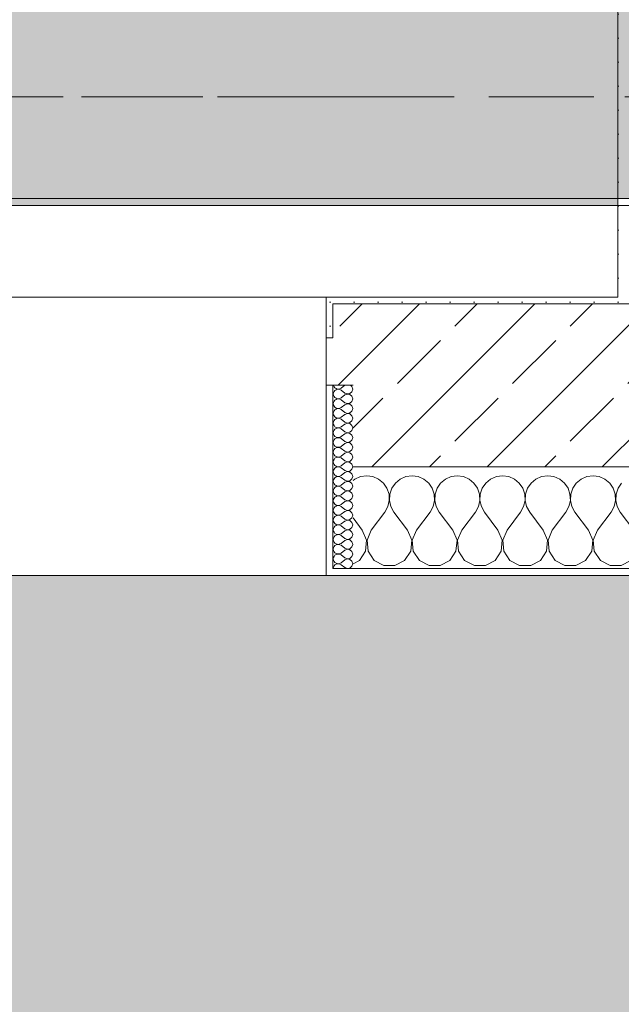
# Model space of a CAD drawing. Header units: metres. Extents: x -3.6 to 84.5, y -11 to 16.8.
# Tile 173 of 228: x 49.9 to 50.8, y -0.8 to 0.7. Entities that reach past the tile are written whole.
import ezdxf

# ---------------------------------------------------------------- set-up
doc = ezdxf.new("R2010")
doc.units = ezdxf.units.M
doc.header["$MEASUREMENT"] = 0
doc.linetypes.add('Achse', pattern=[0.2, 0.1, -0.05, 0, -0.05])
doc.linetypes.add('Strichlinie doppelt', pattern=[0.546806, 0.264583, -0.105833, 0.070556, -0.105833])
for name, color, linetype in [('302 - Elemente.Schraffur', 7, 'Continuous'), ('451 - Universal.Achsen Raster', 7, 'Continuous'), ('604 - Struktur.Wand Aussen', 7, 'Continuous'), ('607 - Struktur.Stütze', 7, 'Continuous'), ('608 - Struktur.Träger', 7, 'Continuous')]:
    doc.layers.add(name, color=color, linetype=linetype)
pattern_1 = [(45, (0, 0), (-0.01767767, 0.01767767), [0, -0.025])]
pattern_2 = [(0, (0, 0), (0, 0.08660254), [0, -0.05]), (0, (0.025, 0.0433), (0, 0.08660254), [0, -0.05])]
pattern_3 = [(45, (0, 0), (-0.08485281, 0.08485281), []), (45, (-0.04243, 0.04243), (-0.08485281, 0.08485281), [0.09, -0.03])]

# ---------------------------------------------------------------- blocks, each defined once
blk = doc.blocks.new('*X87')
at = {"layer": '604 - Struktur.Wand Aussen', "color": 7, "linetype": 'Continuous', "lineweight": 5}
for p, q in [((50.3825, -0.0133), (50.38, -0.0154)), ((50.3909, -0.0096), (50.3825, -0.0133)), ((50.4, -0.0083), (50.3909, -0.0096)), ((50.4091, -0.0096), (50.4, -0.0083)), ((50.4175, -0.0133), (50.4091, -0.0096)), ((50.4246, -0.0192), (50.4175, -0.0133)), ((50.4491, -0.0133), (50.4421, -0.0192)), ((50.4576, -0.0096), (50.4491, -0.0133)), ((50.4667, -0.0083), (50.4576, -0.0096)), ((50.4758, -0.0096), (50.4667, -0.0083)), ((50.4842, -0.0133), (50.4758, -0.0096)), ((50.4913, -0.0192), (50.4842, -0.0133)), ((50.5158, -0.0133), (50.5087, -0.0192)), ((50.5242, -0.0096), (50.5158, -0.0133)), ((50.5333, -0.0083), (50.5242, -0.0096)), ((50.5424, -0.0096), (50.5333, -0.0083)), ((50.5509, -0.0133), (50.5424, -0.0096)), ((50.5579, -0.0192), (50.5509, -0.0133)), ((50.5825, -0.0133), (50.5754, -0.0192)), ((50.5909, -0.0096), (50.5825, -0.0133)), ((50.6, -0.0083), (50.5909, -0.0096)), ((50.6091, -0.0096), (50.6, -0.0083)), ((50.6175, -0.0133), (50.6091, -0.0096)), ((50.6246, -0.0192), (50.6175, -0.0133)), ((50.6491, -0.0133), (50.6421, -0.0192)), ((50.6576, -0.0096), (50.6491, -0.0133)), ((50.6667, -0.0083), (50.6576, -0.0096)), ((50.6758, -0.0096), (50.6667, -0.0083)), ((50.6842, -0.0133), (50.6758, -0.0096)), ((50.6913, -0.0192), (50.6842, -0.0133)), ((50.7158, -0.0133), (50.7087, -0.0192)), ((50.7242, -0.0096), (50.7158, -0.0133)), ((50.7333, -0.0083), (50.7242, -0.0096)), ((50.7424, -0.0096), (50.7333, -0.0083)), ((50.7509, -0.0133), (50.7424, -0.0096)), ((50.7579, -0.0192), (50.7509, -0.0133)), ((50.4298, -0.0268), (50.4246, -0.0192)), ((50.4328, -0.0355), (50.4298, -0.0268)), ((50.4369, -0.0268), (50.4339, -0.0355)), ((50.4421, -0.0192), (50.4369, -0.0268)), ((50.4965, -0.0268), (50.4913, -0.0192)), ((50.4994, -0.0355), (50.4965, -0.0268)), ((50.5035, -0.0268), (50.5006, -0.0355)), ((50.5087, -0.0192), (50.5035, -0.0268)), ((50.5631, -0.0268), (50.5579, -0.0192)), ((50.5661, -0.0355), (50.5631, -0.0268)), ((50.5702, -0.0268), (50.5672, -0.0355)), ((50.5754, -0.0192), (50.5702, -0.0268)), ((50.6298, -0.0268), (50.6246, -0.0192)), ((50.6328, -0.0355), (50.6298, -0.0268)), ((50.6369, -0.0268), (50.6339, -0.0355)), ((50.6421, -0.0192), (50.6369, -0.0268)), ((50.6965, -0.0268), (50.6913, -0.0192)), ((50.6994, -0.0355), (50.6965, -0.0268)), ((50.7035, -0.0268), (50.7006, -0.0355)), ((50.7087, -0.0192), (50.7035, -0.0268)), ((50.7631, -0.0268), (50.7579, -0.0192)), ((50.7661, -0.0355), (50.7631, -0.0268)), ((50.7702, -0.0268), (50.7672, -0.0355)), ((50.7754, -0.0192), (50.7702, -0.0268)), ((50.4332, -0.0447), (50.4328, -0.0355)), ((50.4339, -0.0355), (50.4335, -0.0447)), ((50.4999, -0.0447), (50.4994, -0.0355)), ((50.5006, -0.0355), (50.5001, -0.0447)), ((50.5665, -0.0447), (50.5661, -0.0355)), ((50.5672, -0.0355), (50.5668, -0.0447)), ((50.6332, -0.0447), (50.6328, -0.0355)), ((50.6339, -0.0355), (50.6335, -0.0447)), ((50.6999, -0.0447), (50.6994, -0.0355)), ((50.7006, -0.0355), (50.7001, -0.0447)), ((50.7665, -0.0447), (50.7661, -0.0355)), ((50.7672, -0.0355), (50.7668, -0.0447)), ((50.4267, -0.0617), (50.4311, -0.0536)), ((50.4311, -0.0536), (50.4332, -0.0447)), ((50.4335, -0.0447), (50.4355, -0.0536)), ((50.4355, -0.0536), (50.44, -0.0617)), ((50.4933, -0.0617), (50.4978, -0.0536)), ((50.4978, -0.0536), (50.4999, -0.0447)), ((50.5001, -0.0447), (50.5022, -0.0536)), ((50.5022, -0.0536), (50.5067, -0.0617)), ((50.56, -0.0617), (50.5645, -0.0536)), ((50.5645, -0.0536), (50.5665, -0.0447)), ((50.5668, -0.0447), (50.5689, -0.0536)), ((50.5689, -0.0536), (50.5733, -0.0617)), ((50.6267, -0.0617), (50.6311, -0.0536)), ((50.6311, -0.0536), (50.6332, -0.0447)), ((50.6335, -0.0447), (50.6355, -0.0536)), ((50.6355, -0.0536), (50.64, -0.0617)), ((50.6933, -0.0617), (50.6978, -0.0536)), ((50.6978, -0.0536), (50.6999, -0.0447)), ((50.7001, -0.0447), (50.7022, -0.0536)), ((50.7022, -0.0536), (50.7067, -0.0617)), ((50.76, -0.0617), (50.7645, -0.0536)), ((50.7645, -0.0536), (50.7665, -0.0447)), ((50.7668, -0.0447), (50.7689, -0.0536)), ((50.7689, -0.0536), (50.7733, -0.0617)), ((50.3933, -0.0883), (50.38, -0.0705)), ((50.4067, -0.0883), (50.4267, -0.0617)), ((50.46, -0.0883), (50.44, -0.0617)), ((50.4733, -0.0883), (50.4933, -0.0617)), ((50.5267, -0.0883), (50.5067, -0.0617)), ((50.54, -0.0883), (50.56, -0.0617)), ((50.5933, -0.0883), (50.5733, -0.0617)), ((50.6067, -0.0883), (50.6267, -0.0617)), ((50.66, -0.0883), (50.64, -0.0617)), ((50.6733, -0.0883), (50.6933, -0.0617)), ((50.7267, -0.0883), (50.7067, -0.0617)), ((50.74, -0.0883), (50.76, -0.0617)), ((50.7933, -0.0883), (50.7733, -0.0617)), ((50.3996, -0.1033), (50.3933, -0.0883)), ((50.4067, -0.0883), (50.4004, -0.1033)), ((50.4663, -0.1033), (50.46, -0.0883)), ((50.4733, -0.0883), (50.467, -0.1033)), ((50.533, -0.1033), (50.5267, -0.0883)), ((50.54, -0.0883), (50.5337, -0.1033)), ((50.5996, -0.1033), (50.5933, -0.0883)), ((50.6067, -0.0883), (50.6004, -0.1033)), ((50.6663, -0.1033), (50.66, -0.0883)), ((50.6733, -0.0883), (50.667, -0.1033)), ((50.733, -0.1033), (50.7267, -0.0883)), ((50.74, -0.0883), (50.7337, -0.1033)), ((50.3981, -0.1195), (50.3996, -0.1033)), ((50.4004, -0.1033), (50.4019, -0.1195)), ((50.4648, -0.1195), (50.4663, -0.1033)), ((50.467, -0.1033), (50.4686, -0.1195)), ((50.5314, -0.1195), (50.533, -0.1033)), ((50.5337, -0.1033), (50.5352, -0.1195)), ((50.5981, -0.1195), (50.5996, -0.1033)), ((50.6004, -0.1033), (50.6019, -0.1195)), ((50.6648, -0.1195), (50.6663, -0.1033)), ((50.667, -0.1033), (50.6686, -0.1195)), ((50.7314, -0.1195), (50.733, -0.1033)), ((50.7337, -0.1033), (50.7352, -0.1195)), ((50.3891, -0.133), (50.3981, -0.1195)), ((50.4019, -0.1195), (50.4109, -0.133)), ((50.4558, -0.133), (50.4648, -0.1195)), ((50.4686, -0.1195), (50.4776, -0.133)), ((50.5224, -0.133), (50.5314, -0.1195)), ((50.5352, -0.1195), (50.5442, -0.133)), ((50.5891, -0.133), (50.5981, -0.1195)), ((50.6019, -0.1195), (50.6109, -0.133)), ((50.6558, -0.133), (50.6648, -0.1195)), ((50.6686, -0.1195), (50.6776, -0.133)), ((50.7224, -0.133), (50.7314, -0.1195)), ((50.7352, -0.1195), (50.7442, -0.133)), ((50.38, -0.1379), (50.3891, -0.133)), ((50.4109, -0.133), (50.4252, -0.1407)), ((50.4252, -0.1407), (50.4415, -0.1407)), ((50.4415, -0.1407), (50.4558, -0.133)), ((50.4776, -0.133), (50.4919, -0.1407)), ((50.4919, -0.1407), (50.5081, -0.1407)), ((50.5081, -0.1407), (50.5224, -0.133)), ((50.5442, -0.133), (50.5585, -0.1407)), ((50.5585, -0.1407), (50.5748, -0.1407)), ((50.5748, -0.1407), (50.5891, -0.133)), ((50.6109, -0.133), (50.6252, -0.1407)), ((50.6252, -0.1407), (50.6415, -0.1407)), ((50.6415, -0.1407), (50.6558, -0.133)), ((50.6776, -0.133), (50.6919, -0.1407)), ((50.6919, -0.1407), (50.7081, -0.1407)), ((50.7081, -0.1407), (50.7224, -0.133)), ((50.7442, -0.133), (50.7585, -0.1407)), ((50.7585, -0.1407), (50.7748, -0.1407)), ((50.7748, -0.1407), (50.7891, -0.133))]:
    blk.add_line(p, q, dxfattribs=at)
blk = doc.blocks.new('*X125')
at = {"layer": '604 - Struktur.Wand Aussen', "color": 7, "linetype": 'Continuous', "lineweight": 5}
for p, q in [((50.3509, 0.125), (50.351, 0.1245)), ((50.351, 0.1245), (50.3518, 0.1227)), ((50.3518, 0.1227), (50.353, 0.1212)), ((50.353, 0.1174), (50.3518, 0.1159)), ((50.353, 0.1212), (50.3547, 0.12)), ((50.3547, 0.1185), (50.353, 0.1174)), ((50.3547, 0.12), (50.3565, 0.1194)), ((50.3565, 0.1192), (50.3547, 0.1185)), ((50.3565, 0.1194), (50.3585, 0.1193)), ((50.3585, 0.1193), (50.3565, 0.1192)), ((50.3585, 0.1193), (50.3604, 0.1198)), ((50.3604, 0.1188), (50.3585, 0.1193)), ((50.3604, 0.1198), (50.3621, 0.1207)), ((50.3621, 0.1179), (50.3604, 0.1188)), ((50.3678, 0.125), (50.3621, 0.1207)), ((50.3678, 0.1136), (50.3621, 0.1179)), ((50.3782, 0.123), (50.3761, 0.125)), ((50.3793, 0.1193), (50.3782, 0.123)), ((50.3782, 0.1155), (50.3793, 0.1193)), ((50.351, 0.1141), (50.3507, 0.1121)), ((50.3507, 0.1121), (50.351, 0.1102)), ((50.3518, 0.1159), (50.351, 0.1141)), ((50.351, 0.1102), (50.3518, 0.1084)), ((50.3518, 0.1016), (50.351, 0.0998)), ((50.3518, 0.1084), (50.353, 0.1069)), ((50.353, 0.1031), (50.3518, 0.1016)), ((50.353, 0.1069), (50.3547, 0.1058)), ((50.3547, 0.1042), (50.353, 0.1031)), ((50.3547, 0.1058), (50.3565, 0.1051)), ((50.3565, 0.1049), (50.3547, 0.1042)), ((50.3565, 0.1051), (50.3585, 0.105)), ((50.3585, 0.105), (50.3565, 0.1049)), ((50.3585, 0.105), (50.3604, 0.1055)), ((50.3604, 0.1045), (50.3585, 0.105)), ((50.3604, 0.1055), (50.3621, 0.1064)), ((50.3621, 0.1036), (50.3604, 0.1045)), ((50.3678, 0.1107), (50.3621, 0.1064)), ((50.3678, 0.0993), (50.3621, 0.1036)), ((50.3678, 0.1136), (50.3715, 0.1122)), ((50.3715, 0.1121), (50.3678, 0.1107)), ((50.3715, 0.1122), (50.3753, 0.1129)), ((50.3753, 0.1114), (50.3715, 0.1121)), ((50.3753, 0.1129), (50.3782, 0.1155)), ((50.3782, 0.1088), (50.3753, 0.1114)), ((50.3793, 0.105), (50.3782, 0.1088)), ((50.3782, 0.1012), (50.3793, 0.105)), ((50.351, 0.0998), (50.3507, 0.0979)), ((50.3507, 0.0979), (50.351, 0.0959)), ((50.351, 0.0959), (50.3518, 0.0941)), ((50.3518, 0.0873), (50.351, 0.0855)), ((50.3518, 0.0941), (50.353, 0.0926)), ((50.353, 0.0888), (50.3518, 0.0873)), ((50.353, 0.0926), (50.3547, 0.0915)), ((50.3547, 0.09), (50.353, 0.0888)), ((50.3547, 0.0915), (50.3565, 0.0908)), ((50.3565, 0.0906), (50.3547, 0.09)), ((50.3565, 0.0908), (50.3585, 0.0907)), ((50.3585, 0.0907), (50.3565, 0.0906)), ((50.3585, 0.0907), (50.3604, 0.0912)), ((50.3604, 0.0902), (50.3585, 0.0907)), ((50.3604, 0.0912), (50.3621, 0.0921)), ((50.3621, 0.0893), (50.3604, 0.0902)), ((50.3678, 0.0964), (50.3621, 0.0921)), ((50.3678, 0.085), (50.3621, 0.0893)), ((50.3678, 0.0993), (50.3715, 0.0979)), ((50.3715, 0.0978), (50.3678, 0.0964)), ((50.3715, 0.0979), (50.3753, 0.0986)), ((50.3753, 0.0971), (50.3715, 0.0978)), ((50.3753, 0.0986), (50.3782, 0.1012)), ((50.3782, 0.0945), (50.3753, 0.0971)), ((50.3793, 0.0907), (50.3782, 0.0945)), ((50.3782, 0.087), (50.3793, 0.0907)), ((50.351, 0.0855), (50.3507, 0.0836)), ((50.3507, 0.0836), (50.351, 0.0816)), ((50.351, 0.0816), (50.3518, 0.0798)), ((50.3518, 0.073), (50.351, 0.0712)), ((50.3518, 0.0798), (50.353, 0.0783)), ((50.353, 0.0746), (50.3518, 0.073)), ((50.353, 0.0783), (50.3547, 0.0772)), ((50.3547, 0.0757), (50.353, 0.0746)), ((50.3547, 0.0772), (50.3565, 0.0766)), ((50.3565, 0.0763), (50.3547, 0.0757)), ((50.3565, 0.0766), (50.3585, 0.0765)), ((50.3585, 0.0764), (50.3565, 0.0763)), ((50.3585, 0.0765), (50.3604, 0.0769)), ((50.3604, 0.076), (50.3585, 0.0764)), ((50.3604, 0.0769), (50.3621, 0.0779)), ((50.3621, 0.075), (50.3604, 0.076)), ((50.3678, 0.0821), (50.3621, 0.0779)), ((50.3678, 0.0707), (50.3621, 0.075)), ((50.3678, 0.085), (50.3715, 0.0836)), ((50.3715, 0.0835), (50.3678, 0.0821)), ((50.3715, 0.0836), (50.3753, 0.0843)), ((50.3753, 0.0828), (50.3715, 0.0835)), ((50.3753, 0.0843), (50.3782, 0.087)), ((50.3782, 0.0802), (50.3753, 0.0828)), ((50.3753, 0.07), (50.3782, 0.0727)), ((50.3793, 0.0764), (50.3782, 0.0802)), ((50.3782, 0.0727), (50.3793, 0.0764)), ((50.351, 0.0712), (50.3507, 0.0693)), ((50.3507, 0.0693), (50.351, 0.0673)), ((50.351, 0.0673), (50.3518, 0.0655)), ((50.3518, 0.0588), (50.351, 0.057)), ((50.3518, 0.0655), (50.353, 0.064)), ((50.353, 0.0603), (50.3518, 0.0588)), ((50.353, 0.064), (50.3547, 0.0629)), ((50.3547, 0.0614), (50.353, 0.0603)), ((50.3547, 0.0629), (50.3565, 0.0623)), ((50.3565, 0.062), (50.3547, 0.0614)), ((50.3565, 0.0623), (50.3585, 0.0622)), ((50.3585, 0.0621), (50.3565, 0.062)), ((50.3585, 0.0622), (50.3604, 0.0626)), ((50.3604, 0.0617), (50.3585, 0.0621)), ((50.3604, 0.0626), (50.3621, 0.0636)), ((50.3621, 0.0607), (50.3604, 0.0617)), ((50.3678, 0.0679), (50.3621, 0.0636)), ((50.3678, 0.0564), (50.3621, 0.0607)), ((50.3678, 0.0707), (50.3715, 0.0693)), ((50.3715, 0.0693), (50.3678, 0.0679)), ((50.3715, 0.0693), (50.3753, 0.07)), ((50.3753, 0.0685), (50.3715, 0.0693)), ((50.3782, 0.0659), (50.3753, 0.0685)), ((50.3753, 0.0558), (50.3782, 0.0584)), ((50.3793, 0.0621), (50.3782, 0.0659)), ((50.3782, 0.0584), (50.3793, 0.0621)), ((50.351, 0.057), (50.3507, 0.055)), ((50.3507, 0.055), (50.351, 0.053)), ((50.351, 0.053), (50.3518, 0.0512)), ((50.3518, 0.0445), (50.351, 0.0427)), ((50.3518, 0.0512), (50.353, 0.0497)), ((50.353, 0.046), (50.3518, 0.0445)), ((50.353, 0.0497), (50.3547, 0.0486)), ((50.3547, 0.0471), (50.353, 0.046)), ((50.3547, 0.0486), (50.3565, 0.048)), ((50.3565, 0.0477), (50.3547, 0.0471)), ((50.3565, 0.048), (50.3585, 0.0479)), ((50.3585, 0.0478), (50.3565, 0.0477)), ((50.3585, 0.0479), (50.3604, 0.0483)), ((50.3604, 0.0474), (50.3585, 0.0478)), ((50.3604, 0.0483), (50.3621, 0.0493)), ((50.3621, 0.0464), (50.3604, 0.0474)), ((50.3678, 0.0536), (50.3621, 0.0493)), ((50.3678, 0.0421), (50.3621, 0.0464)), ((50.3678, 0.0564), (50.3715, 0.055)), ((50.3715, 0.055), (50.3678, 0.0536)), ((50.3715, 0.055), (50.3753, 0.0558)), ((50.3753, 0.0542), (50.3715, 0.055)), ((50.3782, 0.0516), (50.3753, 0.0542)), ((50.3753, 0.0415), (50.3782, 0.0441)), ((50.3793, 0.0479), (50.3782, 0.0516)), ((50.3782, 0.0441), (50.3793, 0.0479)), ((50.351, 0.0427), (50.3507, 0.0407)), ((50.3507, 0.0407), (50.351, 0.0388)), ((50.351, 0.0388), (50.3518, 0.037)), ((50.3518, 0.0302), (50.351, 0.0284)), ((50.3518, 0.037), (50.353, 0.0354)), ((50.353, 0.0317), (50.3518, 0.0302)), ((50.353, 0.0354), (50.3547, 0.0343)), ((50.3547, 0.0328), (50.353, 0.0317)), ((50.3547, 0.0343), (50.3565, 0.0337)), ((50.3565, 0.0334), (50.3547, 0.0328)), ((50.3565, 0.0337), (50.3585, 0.0336)), ((50.3585, 0.0335), (50.3565, 0.0334)), ((50.3585, 0.0336), (50.3604, 0.034)), ((50.3604, 0.0331), (50.3585, 0.0335)), ((50.3604, 0.034), (50.3621, 0.035)), ((50.3621, 0.0321), (50.3604, 0.0331)), ((50.3678, 0.0393), (50.3621, 0.035)), ((50.3678, 0.0279), (50.3621, 0.0321)), ((50.3678, 0.0421), (50.3715, 0.0407)), ((50.3715, 0.0407), (50.3678, 0.0393)), ((50.3715, 0.0407), (50.3753, 0.0415)), ((50.3753, 0.04), (50.3715, 0.0407)), ((50.3782, 0.0373), (50.3753, 0.04)), ((50.3753, 0.0272), (50.3782, 0.0298)), ((50.3793, 0.0336), (50.3782, 0.0373)), ((50.3782, 0.0298), (50.3793, 0.0336)), ((50.351, 0.0284), (50.3507, 0.0264)), ((50.3507, 0.0264), (50.351, 0.0245)), ((50.351, 0.0245), (50.3518, 0.0227)), ((50.3518, 0.0159), (50.351, 0.0141)), ((50.3518, 0.0227), (50.353, 0.0212)), ((50.353, 0.0174), (50.3518, 0.0159)), ((50.353, 0.0212), (50.3547, 0.02)), ((50.3547, 0.0185), (50.353, 0.0174)), ((50.3547, 0.02), (50.3565, 0.0194)), ((50.3565, 0.0192), (50.3547, 0.0185)), ((50.3565, 0.0194), (50.3585, 0.0193)), ((50.3585, 0.0193), (50.3565, 0.0192)), ((50.3585, 0.0193), (50.3604, 0.0198)), ((50.3604, 0.0188), (50.3585, 0.0193)), ((50.3604, 0.0198), (50.3621, 0.0207)), ((50.3621, 0.0179), (50.3604, 0.0188)), ((50.3678, 0.025), (50.3621, 0.0207)), ((50.3678, 0.0136), (50.3621, 0.0179)), ((50.3678, 0.0279), (50.3715, 0.0265)), ((50.3715, 0.0264), (50.3678, 0.025)), ((50.3715, 0.0265), (50.3753, 0.0272)), ((50.3753, 0.0257), (50.3715, 0.0264)), ((50.3782, 0.023), (50.3753, 0.0257)), ((50.3753, 0.0129), (50.3782, 0.0155)), ((50.3793, 0.0193), (50.3782, 0.023)), ((50.3782, 0.0155), (50.3793, 0.0193)), ((50.351, 0.0141), (50.3507, 0.0121)), ((50.3507, 0.0121), (50.351, 0.0102)), ((50.351, 0.0102), (50.3518, 0.0084)), ((50.3518, 0.0016), (50.351, -0.0002)), ((50.3518, 0.0084), (50.353, 0.0069)), ((50.353, 0.0031), (50.3518, 0.0016)), ((50.353, 0.0069), (50.3547, 0.0058)), ((50.3547, 0.0042), (50.353, 0.0031)), ((50.3547, 0.0058), (50.3565, 0.0051)), ((50.3565, 0.0049), (50.3547, 0.0042)), ((50.3565, 0.0051), (50.3585, 0.005)), ((50.3585, 0.005), (50.3565, 0.0049)), ((50.3585, 0.005), (50.3604, 0.0055)), ((50.3604, 0.0045), (50.3585, 0.005)), ((50.3604, 0.0055), (50.3621, 0.0064)), ((50.3621, 0.0036), (50.3604, 0.0045)), ((50.3678, 0.0107), (50.3621, 0.0064)), ((50.3678, -0.0007), (50.3621, 0.0036)), ((50.3678, 0.0136), (50.3715, 0.0122)), ((50.3715, 0.0121), (50.3678, 0.0107)), ((50.3715, 0.0122), (50.3753, 0.0129)), ((50.3753, 0.0114), (50.3715, 0.0121)), ((50.3782, 0.0088), (50.3753, 0.0114)), ((50.3753, -0.0014), (50.3782, 0.0012)), ((50.3793, 0.005), (50.3782, 0.0088)), ((50.3782, 0.0012), (50.3793, 0.005)), ((50.351, -0.0002), (50.3507, -0.0021)), ((50.3507, -0.0021), (50.351, -0.0041)), ((50.351, -0.0145), (50.3507, -0.0164)), ((50.351, -0.0041), (50.3518, -0.0059)), ((50.3518, -0.0127), (50.351, -0.0145)), ((50.3518, -0.0059), (50.353, -0.0074)), ((50.353, -0.0112), (50.3518, -0.0127)), ((50.353, -0.0074), (50.3547, -0.0085)), ((50.3547, -0.01), (50.353, -0.0112)), ((50.3547, -0.0085), (50.3565, -0.0092)), ((50.3565, -0.0094), (50.3547, -0.01)), ((50.3565, -0.0092), (50.3585, -0.0093)), ((50.3585, -0.0093), (50.3565, -0.0094)), ((50.3585, -0.0093), (50.3604, -0.0088)), ((50.3604, -0.0098), (50.3585, -0.0093)), ((50.3604, -0.0088), (50.3621, -0.0079)), ((50.3621, -0.0107), (50.3604, -0.0098)), ((50.3678, -0.0036), (50.3621, -0.0079)), ((50.3678, -0.015), (50.3621, -0.0107)), ((50.3678, -0.0007), (50.3715, -0.0021)), ((50.3715, -0.0022), (50.3678, -0.0036)), ((50.3715, -0.0021), (50.3753, -0.0014)), ((50.3753, -0.0029), (50.3715, -0.0022)), ((50.3782, -0.0055), (50.3753, -0.0029)), ((50.3753, -0.0157), (50.3782, -0.013)), ((50.3793, -0.0093), (50.3782, -0.0055)), ((50.3782, -0.013), (50.3793, -0.0093)), ((50.3507, -0.0164), (50.351, -0.0184)), ((50.351, -0.0288), (50.3507, -0.0307)), ((50.351, -0.0184), (50.3518, -0.0202)), ((50.3518, -0.027), (50.351, -0.0288)), ((50.3518, -0.0202), (50.353, -0.0217)), ((50.353, -0.0254), (50.3518, -0.027)), ((50.353, -0.0217), (50.3547, -0.0228)), ((50.3547, -0.0243), (50.353, -0.0254)), ((50.3547, -0.0228), (50.3565, -0.0234)), ((50.3565, -0.0237), (50.3547, -0.0243)), ((50.3565, -0.0234), (50.3585, -0.0235)), ((50.3585, -0.0236), (50.3565, -0.0237)), ((50.3585, -0.0235), (50.3604, -0.0231)), ((50.3604, -0.024), (50.3585, -0.0236)), ((50.3604, -0.0231), (50.3621, -0.0221)), ((50.3621, -0.025), (50.3604, -0.024)), ((50.3678, -0.0179), (50.3621, -0.0221)), ((50.3678, -0.0293), (50.3621, -0.025)), ((50.3678, -0.015), (50.3715, -0.0164)), ((50.3715, -0.0165), (50.3678, -0.0179)), ((50.3715, -0.0164), (50.3753, -0.0157)), ((50.3753, -0.0172), (50.3715, -0.0165)), ((50.3782, -0.0198), (50.3753, -0.0172)), ((50.3753, -0.03), (50.3782, -0.0273)), ((50.3793, -0.0236), (50.3782, -0.0198)), ((50.3782, -0.0273), (50.3793, -0.0236)), ((50.3507, -0.0307), (50.351, -0.0327)), ((50.351, -0.043), (50.3507, -0.045)), ((50.351, -0.0327), (50.3518, -0.0345)), ((50.3518, -0.0412), (50.351, -0.043)), ((50.3518, -0.0345), (50.353, -0.036)), ((50.353, -0.0397), (50.3518, -0.0412)), ((50.353, -0.036), (50.3547, -0.0371)), ((50.3547, -0.0386), (50.353, -0.0397)), ((50.3547, -0.0371), (50.3565, -0.0377)), ((50.3565, -0.038), (50.3547, -0.0386)), ((50.3565, -0.0377), (50.3585, -0.0378)), ((50.3585, -0.0379), (50.3565, -0.038)), ((50.3585, -0.0378), (50.3604, -0.0374)), ((50.3604, -0.0383), (50.3585, -0.0379)), ((50.3604, -0.0374), (50.3621, -0.0364)), ((50.3621, -0.0393), (50.3604, -0.0383)), ((50.3678, -0.0321), (50.3621, -0.0364)), ((50.3678, -0.0436), (50.3621, -0.0393)), ((50.3678, -0.0293), (50.3715, -0.0307)), ((50.3715, -0.0307), (50.3678, -0.0321)), ((50.3715, -0.0307), (50.3753, -0.03)), ((50.3753, -0.0315), (50.3715, -0.0307)), ((50.3782, -0.0341), (50.3753, -0.0315)), ((50.3753, -0.0442), (50.3782, -0.0416)), ((50.3793, -0.0379), (50.3782, -0.0341)), ((50.3782, -0.0416), (50.3793, -0.0379)), ((50.3507, -0.045), (50.351, -0.047)), ((50.351, -0.0573), (50.3507, -0.0593)), ((50.351, -0.047), (50.3518, -0.0488)), ((50.3518, -0.0555), (50.351, -0.0573)), ((50.3518, -0.0488), (50.353, -0.0503)), ((50.353, -0.054), (50.3518, -0.0555)), ((50.353, -0.0503), (50.3547, -0.0514)), ((50.3547, -0.0529), (50.353, -0.054)), ((50.3547, -0.0514), (50.3565, -0.052)), ((50.3565, -0.0523), (50.3547, -0.0529)), ((50.3565, -0.052), (50.3585, -0.0521)), ((50.3585, -0.0522), (50.3565, -0.0523)), ((50.3585, -0.0521), (50.3604, -0.0517)), ((50.3604, -0.0526), (50.3585, -0.0522)), ((50.3604, -0.0517), (50.3621, -0.0507)), ((50.3621, -0.0536), (50.3604, -0.0526)), ((50.3678, -0.0464), (50.3621, -0.0507)), ((50.3678, -0.0579), (50.3621, -0.0536)), ((50.3678, -0.0436), (50.3715, -0.045)), ((50.3715, -0.045), (50.3678, -0.0464)), ((50.3678, -0.0579), (50.3715, -0.0593)), ((50.3715, -0.045), (50.3753, -0.0442)), ((50.3753, -0.0458), (50.3715, -0.045)), ((50.3782, -0.0484), (50.3753, -0.0458)), ((50.3753, -0.0585), (50.3782, -0.0559)), ((50.3793, -0.0521), (50.3782, -0.0484)), ((50.3782, -0.0559), (50.3793, -0.0521)), ((50.3507, -0.0593), (50.351, -0.0612)), ((50.351, -0.0716), (50.3507, -0.0736)), ((50.351, -0.0612), (50.3518, -0.063)), ((50.3518, -0.0698), (50.351, -0.0716)), ((50.3518, -0.063), (50.353, -0.0646)), ((50.353, -0.0683), (50.3518, -0.0698)), ((50.353, -0.0646), (50.3547, -0.0657)), ((50.3547, -0.0672), (50.353, -0.0683)), ((50.3547, -0.0657), (50.3565, -0.0663)), ((50.3565, -0.0666), (50.3547, -0.0672)), ((50.3565, -0.0663), (50.3585, -0.0664)), ((50.3585, -0.0665), (50.3565, -0.0666)), ((50.3585, -0.0664), (50.3604, -0.066)), ((50.3604, -0.0669), (50.3585, -0.0665)), ((50.3604, -0.066), (50.3621, -0.065)), ((50.3621, -0.0679), (50.3604, -0.0669)), ((50.3678, -0.0607), (50.3621, -0.065)), ((50.3678, -0.0721), (50.3621, -0.0679)), ((50.3715, -0.0593), (50.3678, -0.0607)), ((50.3678, -0.0721), (50.3715, -0.0735)), ((50.3715, -0.0593), (50.3753, -0.0585)), ((50.3753, -0.06), (50.3715, -0.0593)), ((50.3782, -0.0627), (50.3753, -0.06)), ((50.3753, -0.0728), (50.3782, -0.0702)), ((50.3793, -0.0664), (50.3782, -0.0627)), ((50.3782, -0.0702), (50.3793, -0.0664)), ((50.3507, -0.0736), (50.351, -0.0755)), ((50.351, -0.0859), (50.3507, -0.0879)), ((50.351, -0.0755), (50.3518, -0.0773)), ((50.3518, -0.0841), (50.351, -0.0859)), ((50.3518, -0.0773), (50.353, -0.0788)), ((50.353, -0.0826), (50.3518, -0.0841)), ((50.353, -0.0788), (50.3547, -0.08)), ((50.3547, -0.0815), (50.353, -0.0826)), ((50.3547, -0.08), (50.3565, -0.0806)), ((50.3565, -0.0808), (50.3547, -0.0815)), ((50.3565, -0.0806), (50.3585, -0.0807)), ((50.3585, -0.0807), (50.3565, -0.0808)), ((50.3585, -0.0807), (50.3604, -0.0802)), ((50.3604, -0.0812), (50.3585, -0.0807)), ((50.3604, -0.0802), (50.3621, -0.0793)), ((50.3621, -0.0821), (50.3604, -0.0812)), ((50.3678, -0.075), (50.3621, -0.0793)), ((50.3678, -0.0864), (50.3621, -0.0821)), ((50.3715, -0.0736), (50.3678, -0.075)), ((50.3678, -0.0864), (50.3715, -0.0878)), ((50.3715, -0.0735), (50.3753, -0.0728)), ((50.3753, -0.0743), (50.3715, -0.0736)), ((50.3782, -0.077), (50.3753, -0.0743)), ((50.3753, -0.0871), (50.3782, -0.0845)), ((50.3793, -0.0807), (50.3782, -0.077)), ((50.3782, -0.0845), (50.3793, -0.0807)), ((50.3507, -0.0879), (50.351, -0.0898)), ((50.351, -0.1002), (50.3507, -0.1021)), ((50.351, -0.0898), (50.3518, -0.0916)), ((50.3518, -0.0984), (50.351, -0.1002)), ((50.3518, -0.0916), (50.353, -0.0931)), ((50.353, -0.0969), (50.3518, -0.0984)), ((50.353, -0.0931), (50.3547, -0.0942)), ((50.3547, -0.0958), (50.353, -0.0969)), ((50.3547, -0.0942), (50.3565, -0.0949)), ((50.3565, -0.0951), (50.3547, -0.0958)), ((50.3565, -0.0949), (50.3585, -0.095)), ((50.3585, -0.095), (50.3565, -0.0951)), ((50.3585, -0.095), (50.3604, -0.0945)), ((50.3604, -0.0955), (50.3585, -0.095)), ((50.3604, -0.0945), (50.3621, -0.0936)), ((50.3621, -0.0964), (50.3604, -0.0955)), ((50.3678, -0.0893), (50.3621, -0.0936)), ((50.3678, -0.1007), (50.3621, -0.0964)), ((50.3715, -0.0879), (50.3678, -0.0893)), ((50.3678, -0.1007), (50.3715, -0.1021)), ((50.3715, -0.0878), (50.3753, -0.0871)), ((50.3753, -0.0886), (50.3715, -0.0879)), ((50.3715, -0.1021), (50.3753, -0.1014)), ((50.3782, -0.0912), (50.3753, -0.0886)), ((50.3753, -0.1014), (50.3782, -0.0988)), ((50.3793, -0.095), (50.3782, -0.0912)), ((50.3782, -0.0988), (50.3793, -0.095)), ((50.3507, -0.1021), (50.351, -0.1041)), ((50.351, -0.1145), (50.3507, -0.1164)), ((50.351, -0.1041), (50.3518, -0.1059)), ((50.3518, -0.1127), (50.351, -0.1145)), ((50.3518, -0.1059), (50.353, -0.1074)), ((50.353, -0.1112), (50.3518, -0.1127)), ((50.353, -0.1074), (50.3547, -0.1085)), ((50.3547, -0.11), (50.353, -0.1112)), ((50.3547, -0.1085), (50.3565, -0.1092)), ((50.3565, -0.1094), (50.3547, -0.11)), ((50.3565, -0.1092), (50.3585, -0.1093)), ((50.3585, -0.1093), (50.3565, -0.1094)), ((50.3585, -0.1093), (50.3604, -0.1088)), ((50.3604, -0.1098), (50.3585, -0.1093)), ((50.3604, -0.1088), (50.3621, -0.1079)), ((50.3621, -0.1107), (50.3604, -0.1098)), ((50.3678, -0.1036), (50.3621, -0.1079)), ((50.3678, -0.115), (50.3621, -0.1107)), ((50.3715, -0.1022), (50.3678, -0.1036)), ((50.3678, -0.115), (50.3715, -0.1164)), ((50.3753, -0.1029), (50.3715, -0.1022)), ((50.3715, -0.1164), (50.3753, -0.1157)), ((50.3782, -0.1055), (50.3753, -0.1029)), ((50.3753, -0.1157), (50.3782, -0.113)), ((50.3793, -0.1093), (50.3782, -0.1055)), ((50.3782, -0.113), (50.3793, -0.1093)), ((50.3507, -0.1164), (50.351, -0.1184)), ((50.351, -0.1288), (50.3507, -0.1307)), ((50.351, -0.1184), (50.3518, -0.1202)), ((50.3518, -0.127), (50.351, -0.1288)), ((50.3518, -0.1202), (50.353, -0.1217)), ((50.353, -0.1254), (50.3518, -0.127)), ((50.353, -0.1217), (50.3547, -0.1228)), ((50.3547, -0.1243), (50.353, -0.1254)), ((50.3547, -0.1228), (50.3565, -0.1234)), ((50.3565, -0.1237), (50.3547, -0.1243)), ((50.3565, -0.1234), (50.3585, -0.1235)), ((50.3585, -0.1236), (50.3565, -0.1237)), ((50.3585, -0.1235), (50.3604, -0.1231)), ((50.3604, -0.124), (50.3585, -0.1236)), ((50.3604, -0.1231), (50.3621, -0.1221)), ((50.3621, -0.125), (50.3604, -0.124)), ((50.3678, -0.1179), (50.3621, -0.1221)), ((50.3678, -0.1293), (50.3621, -0.125)), ((50.3715, -0.1165), (50.3678, -0.1179)), ((50.3678, -0.1293), (50.3715, -0.1307)), ((50.3753, -0.1172), (50.3715, -0.1165)), ((50.3715, -0.1307), (50.3753, -0.13)), ((50.3782, -0.1198), (50.3753, -0.1172)), ((50.3753, -0.13), (50.3782, -0.1273)), ((50.3793, -0.1236), (50.3782, -0.1198)), ((50.3782, -0.1273), (50.3793, -0.1236)), ((50.3507, -0.1307), (50.351, -0.1327)), ((50.351, -0.143), (50.3507, -0.145)), ((50.351, -0.1327), (50.3518, -0.1345)), ((50.3518, -0.1412), (50.351, -0.143)), ((50.3518, -0.1345), (50.353, -0.136)), ((50.353, -0.1397), (50.3518, -0.1412)), ((50.353, -0.136), (50.3547, -0.1371)), ((50.3547, -0.1386), (50.353, -0.1397)), ((50.3547, -0.1371), (50.3565, -0.1377)), ((50.3565, -0.138), (50.3547, -0.1386)), ((50.3565, -0.1377), (50.3585, -0.1378)), ((50.3585, -0.1379), (50.3565, -0.138)), ((50.3585, -0.1378), (50.3604, -0.1374)), ((50.3604, -0.1383), (50.3585, -0.1379)), ((50.3604, -0.1374), (50.3621, -0.1364)), ((50.3621, -0.1393), (50.3604, -0.1383)), ((50.3678, -0.1321), (50.3621, -0.1364)), ((50.3678, -0.1436), (50.3621, -0.1393)), ((50.3715, -0.1307), (50.3678, -0.1321)), ((50.3678, -0.1436), (50.3715, -0.145)), ((50.3753, -0.1315), (50.3715, -0.1307)), ((50.3715, -0.145), (50.3753, -0.1442)), ((50.3782, -0.1341), (50.3753, -0.1315)), ((50.3753, -0.1442), (50.3782, -0.1416)), ((50.3793, -0.1379), (50.3782, -0.1341)), ((50.3782, -0.1416), (50.3793, -0.1379))]:
    blk.add_line(p, q, dxfattribs=at)

msp = doc.modelspace()

# ---------------------------------------------------------------- hatches: boundary and pattern name
at = {"layer": '302 - Elemente.Schraffur', "linetype": 'Continuous', "lineweight": 0, "true_color": 0x191919}
msp.add_hatch(color=250, dxfattribs=at).paths.add_polyline_path([(43.73, -3.31), (55.22, -3.31), (55.22, -0.155), (43.73, -0.155)])
at = {"layer": '604 - Struktur.Wand Aussen', "linetype": 'Continuous', "lineweight": 0, "true_color": 0x000000}
h = msp.add_hatch(dxfattribs=at)
h.set_pattern_fill('Gips_0001', color=18, style=0, pattern_type=2)
h.set_pattern_definition(pattern_1)
h.paths.add_polyline_path([(50.34, 0.195), (50.35, 0.195), (50.35, 0.255), (50.34, 0.255)])
h = msp.add_hatch(dxfattribs=at)
h.set_pattern_fill('Gips_0001', color=18, style=0, pattern_type=2)
h.set_pattern_definition(pattern_1)
h.paths.add_polyline_path([(50.35, 0.245), (50.77, 0.245), (50.77, 0.255), (50.35, 0.255)])
h = msp.add_hatch(dxfattribs=at)
h.set_pattern_fill('Beton__Stahlbeton_0001', color=18, style=0, pattern_type=2)
h.set_pattern_definition(pattern_3)
h.paths.add_polyline_path([(50.35, 0.195), (50.34, 0.195), (50.34, 0.125), (50.35, 0.125), (50.38, 0.125), (50.38, 0.005), (51.51, 0.005), (51.51, 0.125), (51.54, 0.125), (51.55, 0.125), (51.55, 0.195), (51.54, 0.195), (51.54, 0.245), (50.35, 0.245)])
h = msp.add_hatch(dxfattribs=at)
h.set_pattern_fill('Verputz_0001', color=18, style=0, pattern_type=2)
h.set_pattern_definition(pattern_2)
h.paths.add_polyline_path([(50.34, 0.125), (50.34, -0.155), (50.35, -0.155), (50.35, 0.125)])
h = msp.add_hatch(dxfattribs=at)
h.set_pattern_fill('Verputz_0001', color=18, style=0, pattern_type=2)
h.set_pattern_definition(pattern_2)
h.paths.add_polyline_path([(51.54, -0.145), (50.35, -0.145), (50.35, -0.155), (51.54, -0.155)])
at = {"layer": '607 - Struktur.Stütze', "linetype": 'Continuous', "lineweight": 0, "true_color": 0x000000}
h = msp.add_hatch(dxfattribs=at)
h.set_pattern_fill('Gips_0001', color=18, style=0, pattern_type=2)
h.set_pattern_definition(pattern_1)
h.paths.add_polyline_path([(50.77, 0.71), (50.77, 0.255), (50.78, 0.255), (50.78, 0.7), (50.85, 0.7), (50.85, 0.71)])
h = msp.add_hatch(dxfattribs=at)
h.set_pattern_fill('Gips_0001', color=18, style=0, pattern_type=2)
h.set_pattern_definition(pattern_1)
h.paths.add_polyline_path([(50.77, 0.255), (50.77, 0.245), (51.09, 0.245), (51.09, 0.255), (51.08, 0.255), (51.08, 0.25), (50.78, 0.25), (50.78, 0.255)])
at = {"layer": '608 - Struktur.Träger', "linetype": 'Continuous', "lineweight": 0, "true_color": 0x000000}
h = msp.add_hatch(dxfattribs=at)
h.set_pattern_fill('Beton__Stahlbeton_0001', color=18, style=0, pattern_type=2)
h.set_pattern_definition(pattern_3)
h.paths.add_polyline_path([(0.69, 0.7), (0.38, 0.7), (0.38, 0.4), (0.69, 0.4), (3.97, 0.4), (4.29, 0.4), (7.57, 0.4), (7.89, 0.4), (11.17, 0.4), (11.49, 0.4), (14.77, 0.4), (15.09, 0.4), (18.37, 0.4), (18.69, 0.4), (21.97, 0.4), (22.29, 0.4), (25.57, 0.4), (25.89, 0.4), (29.17, 0.4), (29.49, 0.4), (32.77, 0.4), (33.09, 0.4), (36.37, 0.4), (36.69, 0.4), (39.97, 0.4), (40.29, 0.4), (43.57, 0.4), (43.89, 0.4), (47.17, 0.4), (47.49, 0.4), (50.77, 0.4), (51.09, 0.4), (54.37, 0.4), (54.69, 0.4), (57.97, 0.4), (58.29, 0.4), (61.57, 0.4), (61.88, 0.4), (61.88, 0.7), (61.57, 0.7), (58.29, 0.7), (57.97, 0.7), (54.69, 0.7), (54.37, 0.7), (51.09, 0.7), (50.77, 0.7), (47.49, 0.7), (47.17, 0.7), (43.89, 0.7), (43.57, 0.7), (40.29, 0.7), (39.9, 0.7), (36.69, 0.7), (36.37, 0.7), (33.09, 0.7), (32.77, 0.7), (29.49, 0.7), (29.17, 0.7), (25.89, 0.7), (25.57, 0.7), (22.29, 0.7), (21.97, 0.7), (18.69, 0.7), (18.37, 0.7), (15.09, 0.7), (14.77, 0.7), (11.49, 0.7), (11.17, 0.7), (7.89, 0.7), (7.57, 0.7), (4.29, 0.7), (3.97, 0.7)])
h = msp.add_hatch(dxfattribs=at)
h.set_pattern_fill('Gips_0001', color=18, style=0, pattern_type=2)
h.set_pattern_definition(pattern_1)
h.paths.add_polyline_path([(47.49, 0.4), (47.49, 0.39), (50.77, 0.39), (50.77, 0.4)])

# ---------------------------------------------------------------- linework, layer by layer
at = {"layer": '451 - Universal.Achsen Raster', "color": 160, "linetype": 'Strichlinie doppelt', "lineweight": 9, "true_color": 0x3232ff}
msp.add_line((64.935, 0.55), (-3.175, 0.55), dxfattribs=at)
at = {"layer": '604 - Struktur.Wand Aussen', "color": 7, "linetype": 'Continuous', "lineweight": 13}
for p, q in [((50.34, 0.255), (47.94, 0.255)), ((51.54, 0.245), (50.35, 0.245)), ((50.35, 0.245), (50.35, 0.195)), ((50.34, 0.125), (50.34, 0.195)), ((50.38, 0.005), (51.51, 0.005)), ((47.94, -0.155), (50.34, -0.155))]:
    msp.add_line(p, q, dxfattribs=at)
at = {"layer": '604 - Struktur.Wand Aussen', "color": 7, "linetype": 'Continuous', "lineweight": 5}
for p, q in [((50.34, 0.245), (50.34, 0.255)), ((50.35, 0.255), (50.34, 0.255)), ((50.34, 0.195), (50.34, 0.245)), ((50.35, 0.195), (50.34, 0.195)), ((50.34, 0.005), (50.34, 0.125)), ((50.35, 0.125), (50.34, 0.125)), ((50.38, 0.125), (50.35, 0.125)), ((50.35, 0.125), (50.35, -0.145)), ((50.35, -0.145), (50.35, 0.125)), ((50.34, -0.005), (50.34, 0.005)), ((50.34, -0.145), (50.34, -0.005)), ((50.34, -0.155), (50.34, -0.145)), ((50.38, -0.145), (50.35, -0.145)), ((50.38, -0.145), (51.51, -0.145)), ((50.35, -0.155), (50.34, -0.155))]:
    msp.add_line(p, q, dxfattribs=at)
at = {"layer": '604 - Struktur.Wand Aussen', "color": 7, "linetype": 'Continuous', "lineweight": 5, "flags": 128}
for points in [[(50.77, 0.255), (50.35, 0.255)], [(50.35, -0.155), (51.54, -0.155)]]:
    msp.add_lwpolyline(points, dxfattribs=at)
at = {"layer": '607 - Struktur.Stütze', "color": 7, "linetype": 'Continuous', "lineweight": 5, "flags": 128}
msp.add_lwpolyline([(50.85, 0.71), (50.77, 0.71), (50.77, 0.255)], dxfattribs=at)
at = {"layer": '608 - Struktur.Träger', "color": 7, "linetype": 'Achse', "lineweight": 9}
msp.add_line((0.38, 0.55), (61.88, 0.55), dxfattribs=at)
at = {"layer": '608 - Struktur.Träger', "color": 7, "linetype": 'Continuous', "lineweight": 5}
for p, q in [((50.77, 0.4), (50.77, 0.39)), ((50.77, 0.39), (47.49, 0.39))]:
    msp.add_line(p, q, dxfattribs=at)
at = {"layer": '608 - Struktur.Träger', "color": 7, "linetype": 'Continuous', "lineweight": 13}
msp.add_line((0.38, 0.39), (61.88, 0.39), dxfattribs=at)
at = {"layer": '608 - Struktur.Träger', "color": 7, "linetype": 'Continuous', "lineweight": 13, "flags": 128}
msp.add_lwpolyline([(54.69, 0.4), (54.37, 0.4), (51.09, 0.4), (50.77, 0.4), (47.49, 0.4), (47.17, 0.4), (43.89, 0.4), (43.57, 0.4), (40.29, 0.4), (39.97, 0.4), (36.69, 0.4), (36.37, 0.4), (33.09, 0.4), (32.77, 0.4), (29.49, 0.4), (29.17, 0.4), (25.89, 0.4), (25.57, 0.4), (22.29, 0.4), (21.97, 0.4), (18.69, 0.4), (18.37, 0.4)], dxfattribs=at)

# ---------------------------------------------------------------- block references
at = {"layer": '604 - Struktur.Wand Aussen', "color": 7, "lineweight": 18}
for name in ['*X125', '*X87']:
    msp.add_blockref(name, (0, 0), dxfattribs=at)

doc.saveas('drawing.dxf')
